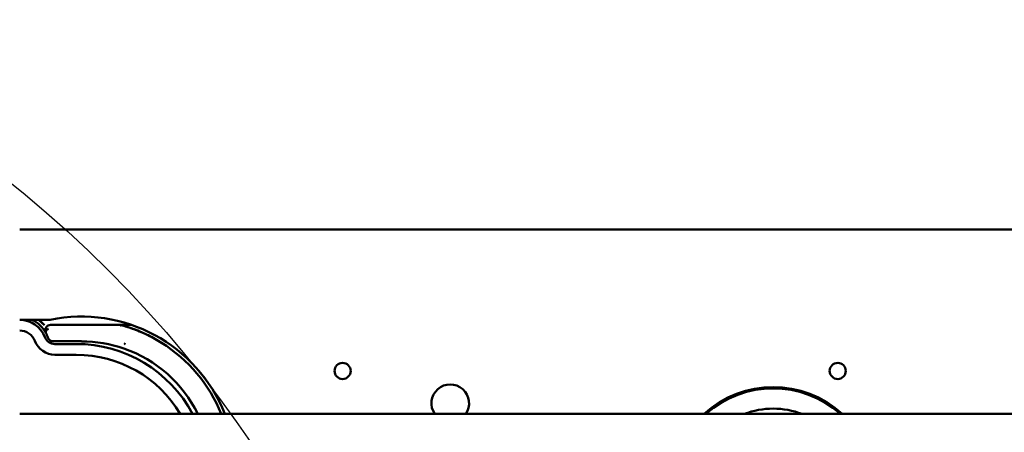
# Model space of a CAD drawing. Header units: millimetres. Extents: x 0 to 14369, y -869 to 2970.
# Tile 194 of 256: x 1040 to 1132, y 2619 to 2657. Entities that reach past the tile are written whole.
import ezdxf

# ---------------------------------------------------------------- set-up
doc = ezdxf.new("R2010")
doc.units = ezdxf.units.MM
doc.header["$LTSCALE"] = 10
doc.layers.add('Detailumgrenzung (ISO)', color=7, linetype='Continuous', lineweight=25)
doc.layers.add('Sichtbar (ISO)', color=7, linetype='Continuous', lineweight=50)

# ---------------------------------------------------------------- blocks, each defined once
blk = doc.blocks.new('2DDetail0')
at = {"layer": 'Detailumgrenzung (ISO)'}
blk.add_circle((97.1085, 255.6514), 10.9365, dxfattribs=at)

msp = doc.modelspace()

# ---------------------------------------------------------------- linework, layer by layer
at = {"layer": 'Sichtbar (ISO)'}
for p, q in [((1040.155, 2637.664), (1136.455, 2637.664)), ((1042.991, 2629.264), (1040.155, 2629.264)), ((1049.505, 2628.793), (1043.023, 2628.793)), ((1049.505, 2628.793), (1043.023, 2628.793)), ((1050.537, 2628.793), (1049.506, 2628.793)), ((1049.506, 2628.793), (1049.506, 2628.793)), ((1049.506, 2628.793), (1049.506, 2628.793)), ((1049.506, 2628.793), (1050.537, 2628.793)), ((1043.247, 2627.264), (1045.905, 2627.264)), ((1045.905, 2627.264), (1043.247, 2627.264)), ((1045.405, 2627.014), (1043.424, 2627.014)), ((1045.405, 2626.014), (1043.424, 2626.014)), ((1230.155, 2620.514), (1040.155, 2620.514))]:
    msp.add_line(p, q, dxfattribs=at)
for centre in [(1070.155, 2624.514), (1116.155, 2624.514)]:
    msp.add_circle(centre, 0.75, dxfattribs=at)
for centre, radius, start, end in [((1040.155, 2626.764), 2.5, 20.92483, 90), ((1045.905, 2615.264), 14.3, 21.5389, 101.75689), ((1040.155, 2626.764), 1.5, 20.92483, 90), ((1043.424, 2628.014), 2, 200.92484, 270), ((1043.424, 2628.014), 1, 200.92484, 270), ((1045.405, 2614.764), 12.25, 27.99456, 90), ((1045.905, 2615.264), 12, 25.94448, 70.8397), ((1045.905, 2615.264), 12, 25.94448, 70.8397), ((1045.905, 2615.264), 14, 22.02431, 58.00292), ((1045.905, 2615.264), 14, 22.02431, 58.00292), ((1045.405, 2614.764), 11.25, 30.73787, 90), ((1080.155, 2621.514), 1.75, 325.1501, 214.8499), ((1080.155, 2621.514), 1.75, 325.1501, 214.8499), ((1110.155, 2613.514), 9.5, 47.4631, 132.5369), ((1110.155, 2613.514), 9.38, 48.26818, 131.73182), ((1110.155, 2613.514), 9.38, 48.26818, 131.73182), ((1110.155, 2613.514), 7.5, 68.96053, 111.03947), ((1110.155, 2613.514), 7.5, 68.96053, 111.03947)]:
    msp.add_arc(centre, radius, start, end, dxfattribs=at)
for centre, major_axis, ratio, start_param, end_param in [((1040.155, 2626.764), (2.51, -1.124), 0.99996, 0.911415, 1.562097), ((1040.155, 2626.764), (2.473, -1.203), 0.999969, 0.943212, 1.593889), ((1040.222, 2626.792), (1.059, -2.498), 0.986671, 1.481485, 1.660896), ((1040.222, 2626.792), (-1.058, 2.499), 0.986626, 4.623468, 4.802888), ((1046.305, 2617.639), (10.597, -1.786), 0.892432, 1.383561, 1.757408), ((1046.309, 2617.657), (10.587, -1.787), 0.891559, 1.383686, 1.757883)]:
    msp.add_ellipse(centre, major_axis=major_axis, ratio=ratio, start_param=start_param, end_param=end_param, dxfattribs=at)
for points, knots in [([(1041.908, 2629.264), (1041.941, 2629.238), (1041.974, 2629.21), (1042.008, 2629.182), (1042.079, 2629.121), (1042.151, 2629.056), (1042.224, 2628.986), (1042.298, 2628.915), (1042.374, 2628.839), (1042.45, 2628.759)], [0.7714451, 0.7714451, 0.7714451, 0.7714451, 0.8146467, 0.8146467, 0.8146467, 0.9064446, 0.9064446, 0.9064446, 1, 1, 1, 1]), ([(1042.45, 2628.759), (1042.376, 2628.84), (1042.302, 2628.917), (1042.228, 2628.988), (1042.156, 2629.058), (1042.084, 2629.124), (1042.012, 2629.185), (1041.979, 2629.212), (1041.947, 2629.238), (1041.915, 2629.264)], [0, 0, 0, 0, 0.0995967, 0.0995967, 0.0995967, 0.1966726, 0.1966726, 0.1966726, 0.240448, 0.240448, 0.240448, 0.240448]), ([(1043.023, 2628.793), (1042.942, 2628.793), (1042.859, 2628.772), (1042.786, 2628.732), (1042.713, 2628.691), (1042.649, 2628.63), (1042.604, 2628.557), (1042.558, 2628.485), (1042.53, 2628.4), (1042.525, 2628.313), (1042.52, 2628.226), (1042.54, 2628.136), (1042.581, 2628.058)], [0, 0, 0, 0, 0.25, 0.25, 0.25, 0.5, 0.5, 0.5, 0.75, 0.75, 0.75, 1, 1, 1, 1]), ([(1042.581, 2628.058), (1042.541, 2628.134), (1042.521, 2628.221), (1042.525, 2628.308), (1042.529, 2628.395), (1042.556, 2628.481), (1042.602, 2628.555), (1042.648, 2628.629), (1042.713, 2628.691), (1042.786, 2628.732), (1042.86, 2628.773), (1042.942, 2628.793), (1043.023, 2628.793)], [0, 0, 0, 0, 0.25, 0.25, 0.25, 0.5, 0.5, 0.5, 0.75, 0.75, 0.75, 1, 1, 1, 1]), ([(1042.581, 2628.058), (1042.556, 2628.105), (1042.564, 2628.188), (1042.617, 2628.26), (1042.67, 2628.332), (1042.768, 2628.394), (1042.844, 2628.414)], [0, 0, 0, 0, 0.5, 0.5, 0.5, 1, 1, 1, 1]), ([(1042.59, 2628.217), (1042.587, 2628.21), (1042.584, 2628.203), (1042.581, 2628.196), (1042.561, 2628.147), (1042.562, 2628.094), (1042.581, 2628.058)], [0.6168702, 0.6168702, 0.6168702, 0.6168702, 0.6666667, 0.6666667, 0.6666667, 1, 1, 1, 1]), ([(1042.844, 2628.414), (1042.789, 2628.399), (1042.727, 2628.367), (1042.68, 2628.327), (1042.67, 2628.319), (1042.661, 2628.31), (1042.652, 2628.302)], [0, 0, 0, 0, 0.3333333, 0.3333333, 0.3333333, 0.4035758, 0.4035758, 0.4035758, 0.4035758]), ([(1049.506, 2628.793), (1049.503, 2628.793), (1049.5, 2628.791), (1049.494, 2628.784), (1049.491, 2628.778), (1049.481, 2628.755), (1049.474, 2628.733), (1049.467, 2628.705), (1049.467, 2628.705), (1049.466, 2628.705)], [0.00000695, 0.00000695, 0.00000695, 0.00000695, 0.00616972, 0.00616972, 0.01248203, 0.01248203, 0.02431916, 0.02431916, 0.02443649, 0.02443649, 0.02443649, 0.02443649]), ([(1049.466, 2628.705), (1049.467, 2628.705), (1049.467, 2628.705), (1049.474, 2628.734), (1049.481, 2628.756), (1049.495, 2628.786), (1049.501, 2628.793), (1049.506, 2628.793)], [-0.02439952, -0.02439952, -0.02439952, -0.02439952, -0.02428223, -0.02428223, -0.01207717, -0.01207717, -0.00000506, -0.00000506, -0.00000506, -0.00000506]), ([(1049.942, 2627.095), (1049.942, 2627.094), (1049.941, 2627.093), (1049.937, 2627.081), (1049.934, 2627.069), (1049.926, 2627.041), (1049.922, 2627.026), (1049.915, 2627.01)], [-0.01326401, -0.01326401, -0.01326401, -0.01326401, -0.01300582, -0.01300582, -0.00801319, -0.00801319, -0.00257703, -0.00257703, -0.00257703, -0.00257703])]:
    msp.add_open_spline(points, degree=3, knots=knots, dxfattribs=at)
for points in [[(1049.506, 2628.793), (1050.851, 2628.435), (1052.142, 2627.875), (1053.323, 2627.137)], [(1053.323, 2627.137), (1052.917, 2627.391), (1052.087, 2627.851), (1050.804, 2628.403), (1049.939, 2628.678), (1049.506, 2628.793)], [(1043.247, 2627.264), (1043.179, 2627.264), (1043.041, 2627.293), (1042.869, 2627.414), (1042.794, 2627.54), (1042.771, 2627.61)], [(1049.915, 2627.01), (1049.916, 2626.999), (1049.935, 2626.978), (1049.942, 2626.957)]]:
    msp.add_open_spline(points, degree=3, dxfattribs=at)

# ---------------------------------------------------------------- block references
at = {"layer": 'Detailumgrenzung (ISO)', "xscale": 10, "yscale": 10, "zscale": 10}
msp.add_blockref('2DDetail0', (0, 0), dxfattribs=at)

doc.saveas('drawing.dxf')
